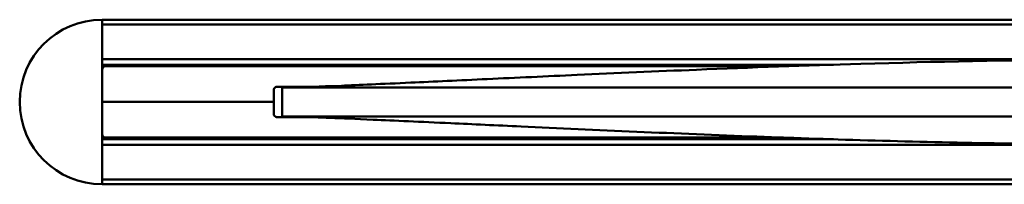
# Model space of a CAD drawing. Header units: millimetres. Extents: x 769 to 2336, y 1112 to 2601.
# Tile 8 of 14: x 769 to 1058, y 2547 to 2595. Entities that reach past the tile are written whole.
import ezdxf

# ---------------------------------------------------------------- set-up
doc = ezdxf.new("R2010")
doc.units = ezdxf.units.MM
doc.header["$LTSCALE"] = 10
doc.layers.add('Visibile (ISO)', color=7, linetype='Continuous', lineweight=50)

msp = doc.modelspace()

# ---------------------------------------------------------------- linework, layer by layer
at = {"layer": 'Visibile (ISO)'}
for p, q in [((792.93, 2595.32), (792.93, 2595.12)), ((792.93, 2595.32), (1802.93, 2595.32)), ((792.93, 2595.12), (792.93, 2594.12)), ((792.93, 2547.07), (792.93, 2595.07)), ((1802.93, 2593.92), (792.93, 2593.92)), ((792.93, 2583.71), (1802.93, 2583.71)), ((792.93, 2583.51), (792.93, 2582.26)), ((1008.21, 2582.06), (792.93, 2582.06)), ((802.73, 2581.73), (792.93, 2581.82)), ((959.32, 2581.82), (1000.93, 2581.82)), ((793.93, 2581.58), (994.05, 2581.58)), ((843.43, 2574.58), (843.43, 2571.08)), ((853.95, 2575.52), (844.09, 2575.52)), ((855.65, 2575.58), (844.43, 2575.58)), ((845.93, 2575.32), (845.93, 2566.82)), ((877.14, 2575.32), (876.31, 2575.32)), ((877.98, 2575.32), (877.14, 2575.32)), ((882.4, 2575.32), (881.52, 2575.32)), ((883.3, 2575.32), (882.4, 2575.32)), ((884.2, 2575.32), (883.3, 2575.32)), ((885.12, 2575.32), (884.2, 2575.32)), ((980.82, 2575.32), (980.82, 2575.32)), ((992.59, 2575.32), (988.79, 2575.32)), ((996.42, 2575.32), (992.59, 2575.32)), ((1000.3, 2575.32), (996.42, 2575.32)), ((1004.22, 2575.32), (1000.3, 2575.32)), ((1008.17, 2575.32), (1004.22, 2575.32)), ((1012.16, 2575.32), (1008.17, 2575.32)), ((1014.5, 2575.32), (1012.16, 2575.32)), ((1016.86, 2575.32), (1014.5, 2575.32)), ((1019.22, 2575.32), (1016.86, 2575.32)), ((1021.6, 2575.32), (1019.22, 2575.32)), ((1023.99, 2575.32), (1021.6, 2575.32)), ((1026.39, 2575.32), (1023.99, 2575.32)), ((1031.22, 2575.32), (1026.39, 2575.32)), ((1036.09, 2575.32), (1031.22, 2575.32)), ((1040.99, 2575.32), (1036.09, 2575.32)), ((1045.93, 2575.32), (1040.99, 2575.32)), ((1050.9, 2575.32), (1045.93, 2575.32)), ((1055.91, 2575.32), (1050.9, 2575.32)), ((1060.95, 2575.32), (1055.91, 2575.32)), ((843.43, 2571.08), (792.93, 2571.08)), ((843.43, 2571.08), (792.93, 2571.08)), ((843.43, 2567.58), (843.43, 2571.08)), ((844.15, 2566.62), (853.94, 2566.62)), ((855.08, 2566.58), (844.43, 2566.58)), ((980.82, 2566.82), (980.82, 2566.82)), ((992.59, 2566.82), (988.79, 2566.82)), ((996.42, 2566.82), (992.59, 2566.82)), ((1000.3, 2566.82), (996.42, 2566.82)), ((1004.22, 2566.82), (1000.3, 2566.82)), ((1008.17, 2566.82), (1004.22, 2566.82)), ((1012.16, 2566.82), (1008.17, 2566.82)), ((1014.5, 2566.82), (1012.16, 2566.82)), ((1016.86, 2566.82), (1014.5, 2566.82)), ((1019.22, 2566.82), (1016.86, 2566.82)), ((1021.6, 2566.82), (1019.22, 2566.82)), ((1023.99, 2566.82), (1021.6, 2566.82)), ((1026.39, 2566.82), (1023.99, 2566.82)), ((1031.22, 2566.82), (1026.39, 2566.82)), ((1036.09, 2566.82), (1031.22, 2566.82)), ((1040.99, 2566.82), (1036.09, 2566.82)), ((1045.93, 2566.82), (1040.99, 2566.82)), ((1050.9, 2566.82), (1045.93, 2566.82)), ((1055.91, 2566.82), (1050.9, 2566.82)), ((1060.95, 2566.82), (1055.91, 2566.82)), ((792.93, 2560.32), (802.73, 2560.4)), ((792.93, 2560.08), (1008.2, 2560.08)), ((792.93, 2559.88), (792.93, 2558.62)), ((793.93, 2560.58), (993.48, 2560.58)), ((1000.93, 2560.32), (959.32, 2560.32)), ((1802.93, 2558.42), (792.93, 2558.42)), ((792.93, 2548.21), (1802.93, 2548.21)), ((792.93, 2548.01), (792.93, 2547.02)), ((792.93, 2547.02), (792.93, 2546.82)), ((1802.93, 2546.82), (792.93, 2546.82))]:
    msp.add_line(p, q, dxfattribs=at)
for centre, radius, start, end in [((792.93, 2571.07), 24.25, 90, 270), ((802.73, 2581.53), 0.2, 13.159, 89.5), ((959.32, 2580.82), 1, 90, 130.5163), ((793.93, 2580.58), 1, 90, 180), ((844.43, 2574.58), 1, 90, 180), ((844.43, 2574.56), 1, 106.2602, 180), ((844.43, 2567.58), 1, 180, 270), ((793.93, 2561.58), 1, 180, 270), ((802.73, 2560.6), 0.2, 270.5, 352.6659), ((959.32, 2561.32), 1, 227.7177, 270)]:
    msp.add_arc(centre, radius, start, end, dxfattribs=at)
for points, knots in [([(846.09, 2575.32), (847.52, 2575.34), (848.85, 2575.36), (852.59, 2575.47), (856.4, 2575.59), (868.35, 2576.08), (875.17, 2576.38), (890.44, 2577.08), (898.17, 2577.44), (914.71, 2578.21), (923.64, 2578.63), (944.2, 2579.56), (956.01, 2580.09), (983.84, 2581.23), (1000.01, 2581.82), (1038.08, 2582.96), (1060.11, 2583.4), (1106.43, 2583.67), (1130.79, 2583.41), (1178.54, 2582.31), (1202.07, 2581.47), (1247.42, 2579.6), (1269.97, 2578.54), (1295.23, 2577.36), (1300.74, 2577.1), (1312.82, 2576.55), (1318.86, 2576.28), (1328.16, 2575.88), (1331.78, 2575.74), (1337.88, 2575.51), (1339.82, 2575.45), (1342.55, 2575.37), (1343.42, 2575.35), (1344.94, 2575.33), (1345.32, 2575.33), (1345.68, 2575.32)], [0, 0, 0, 0, 4.693208, 4.693208, 9.693098, 9.693098, 13.291422, 13.291422, 16.074863, 16.074863, 18.957544, 18.957544, 22.600928, 22.600928, 27.500567, 27.500567, 34.110385, 34.110385, 41.399681, 41.399681, 48.497818, 48.497818, 55.327645, 55.327645, 57.354729, 57.354729, 60.242503, 60.242503, 62.965095, 62.965095, 66.199596, 66.199596, 69.848566, 69.848566, 71.112963, 71.112963, 71.112963, 71.112963]), ([(895.81, 2575.32), (895.51, 2575.32), (895.22, 2575.32), (894.62, 2575.32), (894.33, 2575.32), (894.03, 2575.32)], [-0.3385333, -0.3385333, -0.3385333, -0.3385333, -0.169282, -0.169282, -0.0000307, -0.0000307, -0.0000307, -0.0000307]), ([(910.82, 2575.32), (910.48, 2575.32), (910.15, 2575.32), (909.47, 2575.32), (909.14, 2575.32), (908.8, 2575.32)], [-0.314534, -0.314534, -0.314534, -0.314534, -0.1572723, -0.1572723, -0.0000105, -0.0000105, -0.0000105, -0.0000105]), ([(912.88, 2575.32), (912.54, 2575.32), (912.2, 2575.32), (911.51, 2575.32), (911.16, 2575.32), (910.82, 2575.32)], [-0.3144714, -0.3144714, -0.3144714, -0.3144714, -0.1572386, -0.1572386, -0.0000058, -0.0000058, -0.0000058, -0.0000058]), ([(914.99, 2575.32), (914.64, 2575.32), (914.29, 2575.32), (913.59, 2575.32), (913.24, 2575.32), (912.88, 2575.32)], [-0.3144811, -0.3144811, -0.3144811, -0.3144811, -0.1572419, -0.1572419, -0.0000027, -0.0000027, -0.0000027, -0.0000027]), ([(917.15, 2575.32), (916.79, 2575.32), (916.43, 2575.32), (915.71, 2575.32), (915.35, 2575.32), (914.99, 2575.32)], [-0.314592, -0.314592, -0.314592, -0.314592, -0.1572955, -0.1572955, -0.0000083, -0.0000083, -0.0000083, -0.0000083]), ([(919.35, 2575.32), (918.98, 2575.32), (918.62, 2575.32), (917.88, 2575.32), (917.52, 2575.32), (917.15, 2575.32)], [-0.3147301, -0.3147301, -0.3147301, -0.3147301, -0.1573714, -0.1573714, -0.0000127, -0.0000127, -0.0000127, -0.0000127]), ([(921.59, 2575.32), (921.22, 2575.32), (920.85, 2575.32), (920.1, 2575.32), (919.72, 2575.32), (919.35, 2575.32)], [-0.3149665, -0.3149665, -0.3149665, -0.3149665, -0.157491, -0.157491, -0.0000155, -0.0000155, -0.0000155, -0.0000155]), ([(924.12, 2575.32), (923.7, 2575.32), (923.28, 2575.32), (922.44, 2575.32), (922.02, 2575.32), (921.59, 2575.32)], [-0.3470944, -0.3470944, -0.3470944, -0.3470944, -0.1735508, -0.1735508, -0.0000165, -0.0000165, -0.0000165, -0.0000165]), ([(926.7, 2575.32), (926.27, 2575.32), (925.84, 2575.32), (924.98, 2575.32), (924.55, 2575.32), (924.12, 2575.32)], [-0.3475461, -0.3475461, -0.3475461, -0.3475461, -0.1737809, -0.1737809, -0.0000158, -0.0000158, -0.0000158, -0.0000158]), ([(929.33, 2575.32), (928.9, 2575.32), (928.46, 2575.32), (927.58, 2575.32), (927.14, 2575.32), (926.7, 2575.32)], [-0.3480967, -0.3480967, -0.3480967, -0.3480967, -0.1740549, -0.1740549, -0.0000132, -0.0000132, -0.0000132, -0.0000132]), ([(932.02, 2575.32), (931.57, 2575.32), (931.13, 2575.32), (930.23, 2575.32), (929.78, 2575.32), (929.33, 2575.32)], [-0.3487367, -0.3487367, -0.3487367, -0.3487367, -0.174373, -0.174373, -0.0000093, -0.0000093, -0.0000093, -0.0000093]), ([(934.77, 2575.32), (934.31, 2575.32), (933.85, 2575.32), (932.94, 2575.32), (932.48, 2575.32), (932.02, 2575.32)], [-0.3494764, -0.3494764, -0.3494764, -0.3494764, -0.1747404, -0.1747404, -0.0000044, -0.0000044, -0.0000044, -0.0000044]), ([(937.56, 2575.32), (937.09, 2575.32), (936.63, 2575.32), (935.7, 2575.32), (935.23, 2575.32), (934.77, 2575.32)], [-0.3503157, -0.3503157, -0.3503157, -0.3503157, -0.1751593, -0.1751593, -0.000003, -0.000003, -0.000003, -0.000003]), ([(940.41, 2575.32), (939.93, 2575.32), (939.46, 2575.32), (938.51, 2575.32), (938.04, 2575.32), (937.56, 2575.32)], [-0.3512528, -0.3512528, -0.3512528, -0.3512528, -0.1756307, -0.1756307, -0.0000087, -0.0000087, -0.0000087, -0.0000087]), ([(943.31, 2575.32), (942.83, 2575.32), (942.34, 2575.32), (941.38, 2575.32), (940.89, 2575.32), (940.41, 2575.32)], [-0.3522902, -0.3522902, -0.3522902, -0.3522902, -0.1761522, -0.1761522, -0.0000142, -0.0000142, -0.0000142, -0.0000142]), ([(946.26, 2575.32), (945.77, 2575.32), (945.28, 2575.32), (944.29, 2575.32), (943.8, 2575.32), (943.31, 2575.32)], [-0.3534185, -0.3534185, -0.3534185, -0.3534185, -0.176719, -0.176719, -0.0000196, -0.0000196, -0.0000196, -0.0000196]), ([(949.26, 2575.32), (948.76, 2575.32), (948.26, 2575.32), (947.26, 2575.32), (946.76, 2575.32), (946.26, 2575.32)], [-0.3546373, -0.3546373, -0.3546373, -0.3546373, -0.1773309, -0.1773309, -0.0000245, -0.0000245, -0.0000245, -0.0000245]), ([(952.31, 2575.32), (951.81, 2575.32), (951.3, 2575.32), (950.28, 2575.32), (949.77, 2575.32), (949.26, 2575.32)], [-0.355939, -0.355939, -0.355939, -0.355939, -0.1779838, -0.1779838, -0.0000286, -0.0000286, -0.0000286, -0.0000286]), ([(955.16, 2575.32), (954.68, 2575.32), (954.21, 2575.32), (953.26, 2575.32), (952.79, 2575.32), (952.31, 2575.32)], [-0.3274978, -0.3274978, -0.3274978, -0.3274978, -0.163765, -0.163765, -0.0000321, -0.0000321, -0.0000321, -0.0000321]), ([(958.04, 2575.32), (957.56, 2575.32), (957.08, 2575.32), (956.12, 2575.32), (955.64, 2575.32), (955.16, 2575.32)], [-0.3287146, -0.3287146, -0.3287146, -0.3287146, -0.1643746, -0.1643746, -0.0000346, -0.0000346, -0.0000346, -0.0000346]), ([(960.96, 2575.32), (960.47, 2575.32), (959.99, 2575.32), (959.01, 2575.32), (958.52, 2575.32), (958.04, 2575.32)], [-0.3299956, -0.3299956, -0.3299956, -0.3299956, -0.1650161, -0.1650161, -0.0000367, -0.0000367, -0.0000367, -0.0000367]), ([(963.92, 2575.32), (963.43, 2575.32), (962.93, 2575.32), (961.95, 2575.32), (961.45, 2575.32), (960.96, 2575.32)], [-0.3313198, -0.3313198, -0.3313198, -0.3313198, -0.1656791, -0.1656791, -0.0000383, -0.0000383, -0.0000383, -0.0000383]), ([(966.92, 2575.32), (966.42, 2575.32), (965.92, 2575.32), (964.92, 2575.32), (964.42, 2575.32), (963.92, 2575.32)], [-0.3326949, -0.3326949, -0.3326949, -0.3326949, -0.1663673, -0.1663673, -0.0000398, -0.0000398, -0.0000398, -0.0000398]), ([(988.79, 2575.32), (988.16, 2575.32), (987.54, 2575.32), (986.29, 2575.32), (985.66, 2575.32), (985.04, 2575.32)], [-0.397107, -0.397107, -0.397107, -0.397107, -0.1985851, -0.1985851, -0.0000631, -0.0000631, -0.0000631, -0.0000631]), ([(1345.68, 2566.81), (1344.25, 2566.8), (1343.04, 2566.78), (1339.37, 2566.67), (1336.57, 2566.58), (1327.39, 2566.22), (1321.6, 2565.98), (1307.53, 2565.35), (1299.69, 2564.98), (1283.48, 2564.23), (1275.1, 2563.83), (1256.05, 2562.96), (1245.19, 2562.47), (1219.65, 2561.38), (1204.84, 2560.79), (1169.66, 2559.6), (1149.18, 2559.08), (1104.32, 2558.46), (1079.83, 2558.51), (1032.08, 2559.3), (1008.7, 2560), (961.94, 2561.76), (938.11, 2562.84), (909.04, 2564.19), (902.03, 2564.52), (886.74, 2565.23), (878.81, 2565.59), (867.53, 2566.09), (863.46, 2566.26), (856.54, 2566.53), (853.99, 2566.62), (850.41, 2566.73), (849.66, 2566.75), (847.7, 2566.79), (846.84, 2566.81), (846.09, 2566.81)], [0, 0, 0, 0, 5.000158, 5.000158, 8.975635, 8.975635, 12.562647, 12.562647, 15.559585, 15.559585, 18.313524, 18.313524, 21.693589, 21.693589, 26.199958, 26.199958, 32.359504, 32.359504, 39.678982, 39.678982, 46.716598, 46.716598, 53.920908, 53.920908, 56.297902, 56.297902, 59.527111, 59.527111, 62.228866, 62.228866, 65.252635, 65.252635, 68.684717, 68.684717, 71.127808, 71.127808, 71.127808, 71.127808]), ([(895.81, 2566.82), (895.51, 2566.82), (895.22, 2566.82), (894.62, 2566.82), (894.33, 2566.82), (894.03, 2566.82)], [0.0000187, 0.0000187, 0.0000187, 0.0000187, 0.1692699, 0.1692699, 0.3385212, 0.3385212, 0.3385212, 0.3385212]), ([(910.82, 2566.82), (910.48, 2566.82), (910.15, 2566.82), (909.47, 2566.82), (909.14, 2566.82), (908.8, 2566.82)], [0.0000121, 0.0000121, 0.0000121, 0.0000121, 0.1572737, 0.1572737, 0.3145354, 0.3145354, 0.3145354, 0.3145354]), ([(912.88, 2566.82), (912.54, 2566.82), (912.2, 2566.82), (911.51, 2566.82), (911.16, 2566.82), (910.82, 2566.82)], [0.0000185, 0.0000185, 0.0000185, 0.0000185, 0.1572513, 0.1572513, 0.3144841, 0.3144841, 0.3144841, 0.3144841]), ([(914.99, 2566.82), (914.64, 2566.82), (914.29, 2566.82), (913.59, 2566.82), (913.24, 2566.82), (912.88, 2566.82)], [0.0000241, 0.0000241, 0.0000241, 0.0000241, 0.1572633, 0.1572633, 0.3145025, 0.3145025, 0.3145025, 0.3145025]), ([(917.15, 2566.82), (916.79, 2566.82), (916.43, 2566.82), (915.71, 2566.82), (915.35, 2566.82), (914.99, 2566.82)], [0.0000285, 0.0000285, 0.0000285, 0.0000285, 0.1573092, 0.1573092, 0.3145807, 0.3145807, 0.3145807, 0.3145807]), ([(919.35, 2566.82), (918.98, 2566.82), (918.62, 2566.82), (917.88, 2566.82), (917.52, 2566.82), (917.15, 2566.82)], [0.0000313, 0.0000313, 0.0000313, 0.0000313, 0.15739, 0.15739, 0.3147486, 0.3147486, 0.3147486, 0.3147486]), ([(921.59, 2566.82), (921.22, 2566.82), (920.85, 2566.82), (920.1, 2566.82), (919.72, 2566.82), (919.35, 2566.82)], [0.0000324, 0.0000324, 0.0000324, 0.0000324, 0.1575078, 0.1575078, 0.3149832, 0.3149832, 0.3149832, 0.3149832]), ([(924.12, 2566.82), (923.7, 2566.82), (923.28, 2566.82), (922.44, 2566.82), (922.02, 2566.82), (921.59, 2566.82)], [0.0000316, 0.0000316, 0.0000316, 0.0000316, 0.1735673, 0.1735673, 0.3470937, 0.3470937, 0.3470937, 0.3470937]), ([(926.7, 2566.82), (926.27, 2566.82), (925.84, 2566.82), (924.98, 2566.82), (924.55, 2566.82), (924.12, 2566.82)], [0.000029, 0.000029, 0.000029, 0.000029, 0.1737942, 0.1737942, 0.3475593, 0.3475593, 0.3475593, 0.3475593]), ([(929.33, 2566.82), (928.9, 2566.82), (928.46, 2566.82), (927.58, 2566.82), (927.14, 2566.82), (926.7, 2566.82)], [0.0000251, 0.0000251, 0.0000251, 0.0000251, 0.1740669, 0.1740669, 0.3481086, 0.3481086, 0.3481086, 0.3481086]), ([(932.02, 2566.82), (931.57, 2566.82), (931.13, 2566.82), (930.23, 2566.82), (929.78, 2566.82), (929.33, 2566.82)], [0.0000202, 0.0000202, 0.0000202, 0.0000202, 0.174384, 0.174384, 0.3487477, 0.3487477, 0.3487477, 0.3487477]), ([(934.77, 2566.82), (934.31, 2566.82), (933.85, 2566.82), (932.94, 2566.82), (932.48, 2566.82), (932.02, 2566.82)], [0.0000149, 0.0000149, 0.0000149, 0.0000149, 0.1747509, 0.1747509, 0.3494869, 0.3494869, 0.3494869, 0.3494869]), ([(937.56, 2566.82), (937.09, 2566.82), (936.63, 2566.82), (935.7, 2566.82), (935.23, 2566.82), (934.77, 2566.82)], [0.0000092, 0.0000092, 0.0000092, 0.0000092, 0.1751656, 0.1751656, 0.3503219, 0.3503219, 0.3503219, 0.3503219]), ([(940.41, 2566.82), (939.93, 2566.82), (939.46, 2566.82), (938.51, 2566.82), (938.04, 2566.82), (937.56, 2566.82)], [0.0000036, 0.0000036, 0.0000036, 0.0000036, 0.1756257, 0.1756257, 0.3512479, 0.3512479, 0.3512479, 0.3512479]), ([(943.31, 2566.82), (942.83, 2566.82), (942.34, 2566.82), (941.38, 2566.82), (940.89, 2566.82), (940.41, 2566.82)], [0.0000038, 0.0000038, 0.0000038, 0.0000038, 0.1761418, 0.1761418, 0.3522798, 0.3522798, 0.3522798, 0.3522798]), ([(946.26, 2566.82), (945.77, 2566.82), (945.28, 2566.82), (944.29, 2566.82), (943.8, 2566.82), (943.31, 2566.82)], [0.0000086, 0.0000086, 0.0000086, 0.0000086, 0.1767081, 0.1767081, 0.3534076, 0.3534076, 0.3534076, 0.3534076]), ([(949.26, 2566.82), (948.76, 2566.82), (948.26, 2566.82), (947.26, 2566.82), (946.76, 2566.82), (946.26, 2566.82)], [0.0000128, 0.0000128, 0.0000128, 0.0000128, 0.1773192, 0.1773192, 0.3546256, 0.3546256, 0.3546256, 0.3546256]), ([(952.31, 2566.82), (951.81, 2566.82), (951.3, 2566.82), (950.28, 2566.82), (949.77, 2566.82), (949.26, 2566.82)], [0.0000163, 0.0000163, 0.0000163, 0.0000163, 0.1779716, 0.1779716, 0.3559268, 0.3559268, 0.3559268, 0.3559268]), ([(955.16, 2566.82), (954.68, 2566.82), (954.21, 2566.82), (953.26, 2566.82), (952.79, 2566.82), (952.31, 2566.82)], [0.0000188, 0.0000188, 0.0000188, 0.0000188, 0.1637517, 0.1637517, 0.3274846, 0.3274846, 0.3274846, 0.3274846]), ([(958.04, 2566.82), (957.56, 2566.82), (957.08, 2566.82), (956.12, 2566.82), (955.64, 2566.82), (955.16, 2566.82)], [0.0000208, 0.0000208, 0.0000208, 0.0000208, 0.1643608, 0.1643608, 0.3287009, 0.3287009, 0.3287009, 0.3287009]), ([(960.96, 2566.82), (960.47, 2566.82), (959.99, 2566.82), (959.01, 2566.82), (958.52, 2566.82), (958.04, 2566.82)], [0.0000225, 0.0000225, 0.0000225, 0.0000225, 0.165002, 0.165002, 0.3299815, 0.3299815, 0.3299815, 0.3299815]), ([(963.92, 2566.82), (963.43, 2566.82), (962.93, 2566.82), (961.95, 2566.82), (961.45, 2566.82), (960.96, 2566.82)], [0.0000239, 0.0000239, 0.0000239, 0.0000239, 0.1656647, 0.1656647, 0.3313055, 0.3313055, 0.3313055, 0.3313055]), ([(966.92, 2566.82), (966.42, 2566.82), (965.92, 2566.82), (964.92, 2566.82), (964.42, 2566.82), (963.92, 2566.82)], [0.0000215, 0.0000215, 0.0000215, 0.0000215, 0.1663491, 0.1663491, 0.3326766, 0.3326766, 0.3326766, 0.3326766]), ([(988.79, 2566.82), (988.16, 2566.82), (987.54, 2566.82), (986.29, 2566.82), (985.66, 2566.82), (985.04, 2566.82)], [0.000057, 0.000057, 0.000057, 0.000057, 0.1985789, 0.1985789, 0.3971008, 0.3971008, 0.3971008, 0.3971008])]:
    msp.add_open_spline(points, degree=3, knots=knots, dxfattribs=at)
for points in [[(845.97, 2575.32), (845.96, 2575.32), (845.94, 2575.32), (845.93, 2575.32)], [(846.11, 2575.32), (846.05, 2575.32), (846, 2575.32), (845.97, 2575.32)], [(846.31, 2575.32), (846.23, 2575.32), (846.17, 2575.32), (846.11, 2575.32)], [(846.58, 2575.32), (846.48, 2575.32), (846.39, 2575.32), (846.31, 2575.32)], [(846.75, 2575.32), (846.69, 2575.32), (846.64, 2575.32), (846.58, 2575.32)], [(846.94, 2575.32), (846.88, 2575.32), (846.81, 2575.32), (846.75, 2575.32)], [(847.15, 2575.32), (847.08, 2575.32), (847.01, 2575.32), (846.94, 2575.32)], [(847.38, 2575.32), (847.3, 2575.32), (847.22, 2575.32), (847.15, 2575.32)], [(847.72, 2575.32), (847.6, 2575.32), (847.49, 2575.32), (847.38, 2575.32)], [(848.11, 2575.32), (847.97, 2575.32), (847.84, 2575.32), (847.72, 2575.32)], [(848.54, 2575.32), (848.39, 2575.32), (848.24, 2575.32), (848.11, 2575.32)], [(849.12, 2575.32), (848.91, 2575.32), (848.72, 2575.32), (848.54, 2575.32)], [(849.43, 2575.32), (849.32, 2575.32), (849.22, 2575.32), (849.12, 2575.32)], [(849.77, 2575.32), (849.65, 2575.32), (849.54, 2575.32), (849.43, 2575.32)], [(850.31, 2575.32), (850.12, 2575.32), (849.94, 2575.32), (849.77, 2575.32)], [(850.9, 2575.32), (850.69, 2575.32), (850.5, 2575.32), (850.31, 2575.32)], [(851.53, 2575.32), (851.31, 2575.32), (851.1, 2575.32), (850.9, 2575.32)], [(852.22, 2575.32), (851.98, 2575.32), (851.75, 2575.32), (851.53, 2575.32)], [(853.06, 2575.32), (852.77, 2575.32), (852.49, 2575.32), (852.22, 2575.32)], [(853.51, 2575.32), (853.35, 2575.32), (853.2, 2575.32), (853.06, 2575.32)], [(853.98, 2575.32), (853.82, 2575.32), (853.66, 2575.32), (853.51, 2575.32)], [(854.45, 2575.32), (854.29, 2575.32), (854.13, 2575.32), (853.98, 2575.32)], [(854.95, 2575.32), (854.78, 2575.32), (854.61, 2575.32), (854.45, 2575.32)], [(855.74, 2575.32), (855.47, 2575.32), (855.2, 2575.32), (854.95, 2575.32)], [(856.58, 2575.32), (856.29, 2575.32), (856.01, 2575.32), (855.74, 2575.32)], [(857.47, 2575.32), (857.16, 2575.32), (856.87, 2575.32), (856.58, 2575.32)], [(858.42, 2575.32), (858.09, 2575.32), (857.78, 2575.32), (857.47, 2575.32)], [(859.51, 2575.32), (859.13, 2575.32), (858.77, 2575.32), (858.42, 2575.32)], [(860.1, 2575.32), (859.9, 2575.32), (859.7, 2575.32), (859.51, 2575.32)], [(860.7, 2575.32), (860.5, 2575.32), (860.29, 2575.32), (860.1, 2575.32)], [(861.3, 2575.32), (861.1, 2575.32), (860.9, 2575.32), (860.7, 2575.32)], [(861.91, 2575.32), (861.71, 2575.32), (861.5, 2575.32), (861.3, 2575.32)], [(862.96, 2575.32), (862.6, 2575.32), (862.25, 2575.32), (861.91, 2575.32)], [(864.06, 2575.32), (863.68, 2575.32), (863.32, 2575.32), (862.96, 2575.32)], [(865.21, 2575.32), (864.82, 2575.32), (864.43, 2575.32), (864.06, 2575.32)], [(866.42, 2575.32), (866, 2575.32), (865.6, 2575.32), (865.21, 2575.32)], [(867.68, 2575.32), (867.25, 2575.32), (866.83, 2575.32), (866.42, 2575.32)], [(868.97, 2575.32), (868.53, 2575.32), (868.1, 2575.32), (867.68, 2575.32)], [(870.31, 2575.32), (869.85, 2575.32), (869.4, 2575.32), (868.97, 2575.32)], [(871.72, 2575.32), (871.24, 2575.32), (870.77, 2575.32), (870.31, 2575.32)], [(873.18, 2575.32), (872.68, 2575.32), (872.19, 2575.32), (871.72, 2575.32)], [(874.71, 2575.32), (874.19, 2575.32), (873.68, 2575.32), (873.18, 2575.32)], [(876.31, 2575.32), (875.77, 2575.32), (875.23, 2575.32), (874.71, 2575.32)], [(879.13, 2575.32), (878.74, 2575.32), (878.35, 2575.32), (877.98, 2575.32)], [(880.31, 2575.32), (879.91, 2575.32), (879.51, 2575.32), (879.13, 2575.32)], [(881.52, 2575.32), (881.11, 2575.32), (880.7, 2575.32), (880.31, 2575.32)], [(886.38, 2575.32), (885.96, 2575.32), (885.54, 2575.32), (885.12, 2575.32)], [(887.68, 2575.32), (887.24, 2575.32), (886.81, 2575.32), (886.38, 2575.32)], [(889, 2575.32), (888.55, 2575.32), (888.11, 2575.32), (887.68, 2575.32)], [(890.63, 2575.32), (890.08, 2575.32), (889.54, 2575.32), (889, 2575.32)], [(892.31, 2575.32), (891.74, 2575.32), (891.18, 2575.32), (890.63, 2575.32)], [(894.03, 2575.32), (893.46, 2575.32), (892.88, 2575.32), (892.31, 2575.32)], [(897.63, 2575.32), (897.01, 2575.32), (896.41, 2575.32), (895.81, 2575.32)], [(898.68, 2575.32), (898.33, 2575.32), (897.98, 2575.32), (897.63, 2575.32)], [(899.75, 2575.32), (899.39, 2575.32), (899.04, 2575.32), (898.68, 2575.32)], [(900.82, 2575.32), (900.46, 2575.32), (900.1, 2575.32), (899.75, 2575.32)], [(901.91, 2575.32), (901.54, 2575.32), (901.18, 2575.32), (900.82, 2575.32)], [(903.58, 2575.32), (903.01, 2575.32), (902.46, 2575.32), (901.91, 2575.32)], [(905.28, 2575.32), (904.71, 2575.32), (904.14, 2575.32), (903.58, 2575.32)], [(907.02, 2575.32), (906.44, 2575.32), (905.86, 2575.32), (905.28, 2575.32)], [(908.8, 2575.32), (908.21, 2575.32), (907.61, 2575.32), (907.02, 2575.32)], [(969.96, 2575.32), (968.94, 2575.32), (967.93, 2575.32), (966.92, 2575.32)], [(972.41, 2575.32), (971.59, 2575.32), (970.77, 2575.32), (969.96, 2575.32)], [(974.89, 2575.32), (974.06, 2575.32), (973.24, 2575.32), (972.41, 2575.32)], [(977.4, 2575.32), (976.56, 2575.32), (975.73, 2575.32), (974.89, 2575.32)], [(979.29, 2575.32), (978.66, 2575.32), (978.03, 2575.32), (977.4, 2575.32)], [(981.19, 2575.32), (980.56, 2575.32), (979.92, 2575.32), (979.29, 2575.32)], [(985.04, 2575.32), (983.75, 2575.32), (982.47, 2575.32), (981.19, 2575.32)], [(845.97, 2566.82), (845.96, 2566.82), (845.94, 2566.82), (845.93, 2566.82)], [(846.11, 2566.82), (846.05, 2566.82), (846, 2566.82), (845.97, 2566.82)], [(846.31, 2566.82), (846.23, 2566.82), (846.17, 2566.82), (846.11, 2566.82)], [(846.58, 2566.82), (846.48, 2566.82), (846.39, 2566.82), (846.31, 2566.82)], [(846.75, 2566.82), (846.69, 2566.82), (846.64, 2566.82), (846.58, 2566.82)], [(846.94, 2566.82), (846.88, 2566.82), (846.81, 2566.82), (846.75, 2566.82)], [(847.15, 2566.82), (847.08, 2566.82), (847.01, 2566.82), (846.94, 2566.82)], [(847.38, 2566.82), (847.3, 2566.82), (847.22, 2566.82), (847.15, 2566.82)], [(847.72, 2566.82), (847.6, 2566.82), (847.49, 2566.82), (847.38, 2566.82)], [(848.11, 2566.82), (847.97, 2566.82), (847.84, 2566.82), (847.72, 2566.82)], [(848.54, 2566.82), (848.39, 2566.82), (848.24, 2566.82), (848.11, 2566.82)], [(849.12, 2566.82), (848.91, 2566.82), (848.72, 2566.82), (848.54, 2566.82)], [(849.43, 2566.82), (849.32, 2566.82), (849.22, 2566.82), (849.12, 2566.82)], [(849.77, 2566.82), (849.65, 2566.82), (849.54, 2566.82), (849.43, 2566.82)], [(850.31, 2566.82), (850.12, 2566.82), (849.94, 2566.82), (849.77, 2566.82)], [(850.9, 2566.82), (850.69, 2566.82), (850.5, 2566.82), (850.31, 2566.82)], [(851.53, 2566.82), (851.31, 2566.82), (851.1, 2566.82), (850.9, 2566.82)], [(852.22, 2566.82), (851.98, 2566.82), (851.75, 2566.82), (851.53, 2566.82)], [(853.06, 2566.82), (852.77, 2566.82), (852.49, 2566.82), (852.22, 2566.82)], [(853.51, 2566.82), (853.35, 2566.82), (853.2, 2566.82), (853.06, 2566.82)], [(853.98, 2566.82), (853.82, 2566.82), (853.66, 2566.82), (853.51, 2566.82)], [(854.45, 2566.82), (854.29, 2566.82), (854.13, 2566.82), (853.98, 2566.82)], [(854.95, 2566.82), (854.78, 2566.82), (854.61, 2566.82), (854.45, 2566.82)], [(855.74, 2566.82), (855.47, 2566.82), (855.2, 2566.82), (854.95, 2566.82)], [(856.58, 2566.82), (856.29, 2566.82), (856.01, 2566.82), (855.74, 2566.82)], [(857.47, 2566.82), (857.16, 2566.82), (856.87, 2566.82), (856.58, 2566.82)], [(858.42, 2566.82), (858.09, 2566.82), (857.78, 2566.82), (857.47, 2566.82)], [(859.51, 2566.82), (859.13, 2566.82), (858.77, 2566.82), (858.42, 2566.82)], [(860.1, 2566.82), (859.9, 2566.82), (859.7, 2566.82), (859.51, 2566.82)], [(860.7, 2566.82), (860.5, 2566.82), (860.29, 2566.82), (860.1, 2566.82)], [(861.3, 2566.82), (861.1, 2566.82), (860.9, 2566.82), (860.7, 2566.82)], [(861.91, 2566.82), (861.71, 2566.82), (861.5, 2566.82), (861.3, 2566.82)], [(862.96, 2566.82), (862.6, 2566.82), (862.25, 2566.82), (861.91, 2566.82)], [(864.06, 2566.82), (863.68, 2566.82), (863.32, 2566.82), (862.96, 2566.82)], [(865.21, 2566.82), (864.82, 2566.82), (864.43, 2566.82), (864.06, 2566.82)], [(866.42, 2566.82), (866, 2566.82), (865.6, 2566.82), (865.21, 2566.82)], [(867.68, 2566.82), (867.25, 2566.82), (866.83, 2566.82), (866.42, 2566.82)], [(868.97, 2566.82), (868.53, 2566.82), (868.1, 2566.82), (867.68, 2566.82)], [(870.31, 2566.82), (869.85, 2566.82), (869.4, 2566.82), (868.97, 2566.82)], [(871.72, 2566.82), (871.24, 2566.82), (870.77, 2566.82), (870.31, 2566.82)], [(873.18, 2566.82), (872.68, 2566.82), (872.19, 2566.82), (871.72, 2566.82)], [(874.71, 2566.82), (874.19, 2566.82), (873.68, 2566.82), (873.18, 2566.82)], [(876.31, 2566.82), (875.77, 2566.82), (875.23, 2566.82), (874.71, 2566.82)], [(877.14, 2566.82), (876.86, 2566.82), (876.58, 2566.82), (876.31, 2566.82)], [(877.98, 2566.82), (877.69, 2566.82), (877.41, 2566.82), (877.14, 2566.82)], [(879.13, 2566.82), (878.74, 2566.82), (878.35, 2566.82), (877.98, 2566.82)], [(880.31, 2566.82), (879.91, 2566.82), (879.51, 2566.82), (879.13, 2566.82)], [(881.52, 2566.82), (881.11, 2566.82), (880.7, 2566.82), (880.31, 2566.82)], [(882.4, 2566.82), (882.11, 2566.82), (881.81, 2566.82), (881.52, 2566.82)], [(883.3, 2566.82), (883, 2566.82), (882.7, 2566.82), (882.4, 2566.82)], [(884.2, 2566.82), (883.9, 2566.82), (883.6, 2566.82), (883.3, 2566.82)], [(885.12, 2566.82), (884.81, 2566.82), (884.51, 2566.82), (884.2, 2566.82)], [(886.38, 2566.82), (885.96, 2566.82), (885.54, 2566.82), (885.12, 2566.82)], [(887.68, 2566.82), (887.24, 2566.82), (886.81, 2566.82), (886.38, 2566.82)], [(889, 2566.82), (888.55, 2566.82), (888.11, 2566.82), (887.68, 2566.82)], [(890.63, 2566.82), (890.08, 2566.82), (889.54, 2566.82), (889, 2566.82)], [(892.31, 2566.82), (891.74, 2566.82), (891.18, 2566.82), (890.63, 2566.82)], [(894.03, 2566.82), (893.46, 2566.82), (892.88, 2566.82), (892.31, 2566.82)], [(897.63, 2566.82), (897.01, 2566.82), (896.41, 2566.82), (895.81, 2566.82)], [(898.68, 2566.82), (898.33, 2566.82), (897.98, 2566.82), (897.63, 2566.82)], [(899.75, 2566.82), (899.39, 2566.82), (899.04, 2566.82), (898.68, 2566.82)], [(900.82, 2566.82), (900.46, 2566.82), (900.1, 2566.82), (899.75, 2566.82)], [(901.91, 2566.82), (901.54, 2566.82), (901.18, 2566.82), (900.82, 2566.82)], [(903.58, 2566.82), (903.01, 2566.82), (902.46, 2566.82), (901.91, 2566.82)], [(905.28, 2566.82), (904.71, 2566.82), (904.14, 2566.82), (903.58, 2566.82)], [(907.02, 2566.82), (906.44, 2566.82), (905.86, 2566.82), (905.28, 2566.82)], [(908.8, 2566.82), (908.21, 2566.82), (907.61, 2566.82), (907.02, 2566.82)], [(969.96, 2566.82), (968.94, 2566.82), (967.93, 2566.82), (966.92, 2566.82)], [(972.41, 2566.82), (971.59, 2566.82), (970.77, 2566.82), (969.96, 2566.82)], [(974.89, 2566.82), (974.06, 2566.82), (973.24, 2566.82), (972.41, 2566.82)], [(977.4, 2566.82), (976.56, 2566.82), (975.73, 2566.82), (974.89, 2566.82)], [(979.29, 2566.82), (978.66, 2566.82), (978.03, 2566.82), (977.4, 2566.82)], [(981.19, 2566.82), (980.56, 2566.82), (979.92, 2566.82), (979.29, 2566.82)], [(985.04, 2566.82), (983.75, 2566.82), (982.47, 2566.82), (981.19, 2566.82)]]:
    msp.add_open_spline(points, degree=3, dxfattribs=at)

doc.saveas('drawing.dxf')
